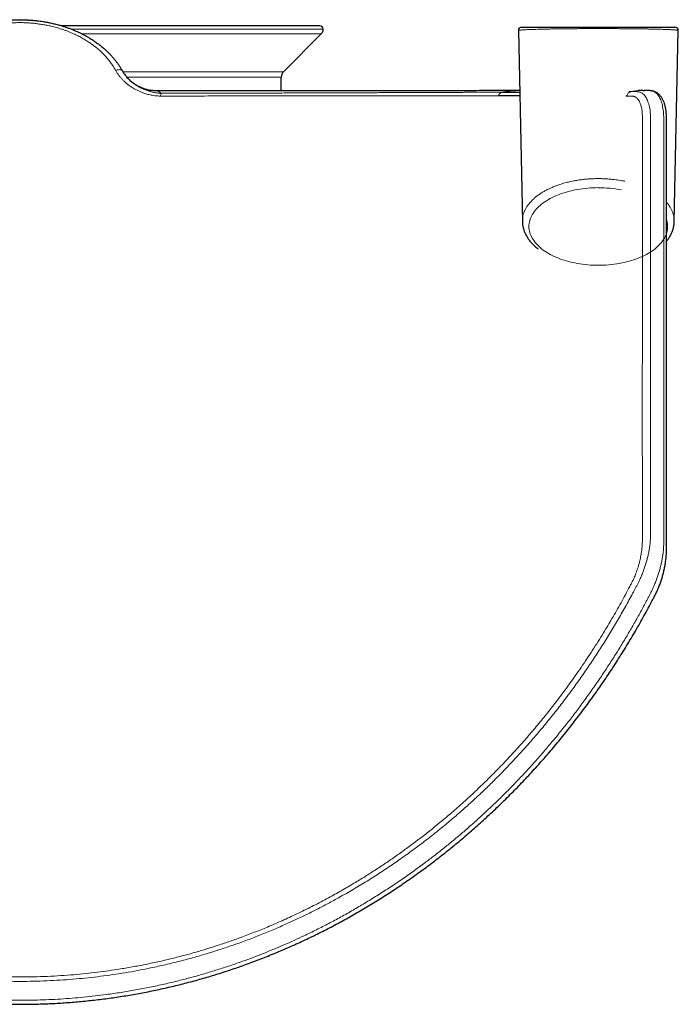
# Model space of a CAD drawing. Header units: millimetres. Extents: x 8 to 2314, y 12 to 2305.
# Tile 5 of 156: x 823 to 923, y 478 to 627. Entities that reach past the tile are written whole.
import ezdxf

# ---------------------------------------------------------------- set-up
doc = ezdxf.new("R2010")
doc.units = ezdxf.units.MM

msp = doc.modelspace()

# ---------------------------------------------------------------- linework, layer by layer
at = {"color": 7, "linetype": 'Continuous', "lineweight": 30}
for p, q in [((841.01, 626.13), (829.8, 626.13)), ((868.85, 626.13), (841.01, 626.13)), ((899.36, 625.93), (922.55, 625.93)), ((863.35, 619.18), (869.06, 624.93)), ((898.86, 625.42), (899.47, 596.52)), ((922.44, 596.52), (923.05, 625.42)), ((838.99, 619.3), (838.99, 619.3)), ((862.98, 616.3), (863, 618.34)), ((840.14, 617.86), (840.12, 617.88)), ((915.31, 615.49), (915.09, 615.49)), ((915.59, 616.18), (915.92, 616.18)), ((918.88, 616.31), (918.86, 616.31))]:
    msp.add_line(p, q, dxfattribs=at)
at = {"color": 252, "linetype": 'Continuous', "lineweight": 0}
for p, q in [((841.01, 625.63), (831.26, 625.63)), ((869.35, 625.63), (841.01, 625.63)), ((841.01, 624.93), (832.84, 624.93)), ((869.06, 624.93), (841.01, 624.93)), ((839.06, 619.18), (863.35, 619.18)), ((863, 618.34), (839.67, 618.34))]:
    msp.add_line(p, q, dxfattribs=at)
at = {"color": 252, "linetype": 'Continuous', "lineweight": 0, "flags": 128}
for points in [[(837.98, 619.36), (838.1, 619.41), (838.21, 619.45), (838.33, 619.48), (838.44, 619.49), (838.55, 619.5), (838.65, 619.49), (838.74, 619.48), (838.82, 619.45), (838.89, 619.41), (838.94, 619.36), (838.99, 619.3)], [(910.95, 601.65), (910.55, 601.64), (910.15, 601.63), (909.75, 601.61), (909.35, 601.58), (908.96, 601.54), (908.56, 601.49), (908.17, 601.44), (907.79, 601.37), (907.41, 601.3), (907.03, 601.22), (906.66, 601.13), (906.3, 601.04), (905.94, 600.93), (905.59, 600.82), (905.25, 600.7), (904.92, 600.58), (904.6, 600.44), (904.28, 600.31), (903.98, 600.16), (903.68, 600.01), (903.4, 599.85), (903.12, 599.68), (902.86, 599.51), (902.61, 599.34), (902.38, 599.15), (902.15, 598.97), (901.94, 598.78), (901.74, 598.58), (901.55, 598.38), (901.38, 598.18), (901.23, 597.97), (901.08, 597.76), (900.95, 597.55), (900.84, 597.33), (900.74, 597.12), (900.66, 596.9), (900.59, 596.68), (900.53, 596.45), (900.5, 596.23), (900.47, 596.01), (900.47, 595.78), (900.47, 595.56), (900.5, 595.33), (900.53, 595.11), (900.59, 594.89), (900.66, 594.66), (900.74, 594.44), (900.84, 594.23), (900.95, 594.01), (901.08, 593.8), (901.23, 593.59), (901.38, 593.38), (901.55, 593.18), (901.74, 592.98), (901.94, 592.78), (902.15, 592.59), (902.38, 592.41), (902.61, 592.22), (902.86, 592.05), (903.12, 591.88), (903.4, 591.71), (903.68, 591.55), (903.98, 591.4), (904.28, 591.26), (904.6, 591.12), (904.92, 590.98), (905.25, 590.86), (905.59, 590.74), (905.94, 590.63), (906.3, 590.52), (906.66, 590.43), (907.03, 590.34), (907.41, 590.26), (907.79, 590.19), (908.17, 590.13), (908.56, 590.07), (908.96, 590.02), (909.35, 589.98), (909.75, 589.95), (910.15, 589.93), (910.55, 589.92), (910.95, 589.92), (911.36, 589.92), (911.76, 589.93), (912.16, 589.95), (912.55, 589.98), (912.95, 590.02), (913.34, 590.07), (913.73, 590.13), (914.12, 590.19), (914.5, 590.26), (914.87, 590.34), (915.24, 590.43), (915.61, 590.52), (915.96, 590.63), (916.31, 590.74), (916.65, 590.86), (916.99, 590.98), (917.31, 591.12), (917.63, 591.26), (917.93, 591.4), (918.23, 591.55), (918.51, 591.71), (918.78, 591.88), (919.05, 592.05), (919.29, 592.22), (919.53, 592.41), (919.76, 592.59), (919.97, 592.78), (920.17, 592.98), (920.35, 593.18), (920.52, 593.38), (920.68, 593.59), (920.82, 593.8), (920.95, 594.01), (921.07, 594.23), (921.17, 594.44), (921.25, 594.66), (921.32, 594.89), (921.37, 595.11), (921.41, 595.33), (921.43, 595.56), (921.44, 595.78), (921.43, 596.01), (921.41, 596.23), (921.37, 596.45), (921.32, 596.68), (921.29, 596.79)]]:
    msp.add_lwpolyline(points, dxfattribs=at)
at = {"color": 7, "linetype": 'Continuous', "lineweight": 30}
for centre, radius, start, end in [((868.85, 625.63), 0.5, 0, 90), ((868.35, 625.63), 1, 315.1969, 0), ((899.36, 625.43), 0.5, 90, 181.2112), ((922.55, 625.43), 0.5, 358.7867, 90), ((864.2, 618.33), 1.2, 135.1969, 179.5)]:
    msp.add_arc(centre, radius, start, end, dxfattribs=at)
at = {"color": 252, "linetype": 'Continuous', "lineweight": 0}
for centre, radius, start, end in [((845.7, 615.44), 0.947, 148.7774, 175.4423), ((910.98, 583.53), 18.11, 79.0732, 90.0842)]:
    msp.add_arc(centre, radius, start, end, dxfattribs=at)
at = {"color": 7, "linetype": 'Continuous', "lineweight": 30}
for points, knots in [([(807.92, 619.3), (808.02, 619.48), (808.23, 619.83), (808.57, 620.34), (808.94, 620.84), (809.34, 621.33), (809.77, 621.8), (810.23, 622.26), (810.71, 622.71), (811.21, 623.12), (811.72, 623.51), (812.23, 623.87), (812.76, 624.21), (813.32, 624.54), (813.89, 624.85), (814.48, 625.14), (815.09, 625.41), (815.7, 625.66), (816.32, 625.88), (816.93, 626.09), (817.56, 626.27), (818.15, 626.43), (818.71, 626.55), (819.24, 626.66), (819.77, 626.76), (820.43, 626.86), (821.14, 626.94), (822.01, 627.01), (822.91, 627.05), (823.75, 627.06), (824.45, 627.03), (824.99, 627), (825.54, 626.96), (826.21, 626.89), (826.91, 626.79), (827.64, 626.67), (828.29, 626.53), (828.94, 626.38), (829.53, 626.22), (830.08, 626.05), (830.58, 625.89), (831.07, 625.71), (831.67, 625.47), (832.25, 625.22), (832.82, 624.95), (833.26, 624.72), (833.7, 624.47), (834.18, 624.19), (834.69, 623.86), (835.23, 623.48), (835.76, 623.08), (836.26, 622.65), (836.69, 622.25), (837.07, 621.87), (837.38, 621.53), (837.68, 621.19), (837.97, 620.83), (838.25, 620.46), (838.51, 620.08), (838.76, 619.7), (838.91, 619.43), (838.99, 619.3)], [0, 0, 0, 0, 0.01839, 0.03688, 0.055406, 0.074143, 0.092917, 0.111904, 0.130929, 0.150057, 0.167769, 0.185482, 0.203311, 0.22114, 0.239148, 0.257156, 0.275285, 0.293414, 0.31062, 0.327826, 0.345137, 0.362447, 0.376437, 0.390426, 0.404472, 0.418518, 0.442094, 0.460507, 0.485973, 0.511525, 0.525599, 0.539673, 0.553804, 0.567936, 0.591658, 0.608925, 0.626191, 0.643564, 0.660936, 0.674976, 0.689017, 0.703114, 0.717211, 0.740873, 0.754679, 0.768485, 0.782345, 0.796205, 0.814895, 0.833618, 0.852541, 0.8715, 0.890556, 0.904137, 0.917718, 0.931355, 0.944992, 0.958714, 0.972437, 0.986218, 1, 1, 1, 1]), ([(838.99, 619.3), (839.04, 619.21), (839.14, 619.04), (839.3, 618.8), (839.48, 618.56), (839.68, 618.32), (839.89, 618.09), (840.12, 617.88), (840.35, 617.67), (840.51, 617.55), (840.59, 617.49)], [0, 0, 0, 0, 0.124171, 0.248343, 0.373458, 0.498575, 0.626481, 0.754389, 0.883176, 1, 1, 1, 1]), ([(844.19, 616.29), (844.17, 616.29), (844.06, 616.29), (843.86, 616.3), (843.59, 616.32), (843.32, 616.35), (843.06, 616.39), (842.8, 616.45), (842.54, 616.52), (842.29, 616.59), (842.04, 616.68), (841.8, 616.78), (841.57, 616.89), (841.34, 617), (841.12, 617.13), (840.91, 617.26), (840.71, 617.4), (840.52, 617.54), (840.4, 617.64), (840.34, 617.69)], [0, 0, 0, 0, 0.01392, 0.079192, 0.144108, 0.208655, 0.272816, 0.336573, 0.399903, 0.462781, 0.525177, 0.587057, 0.648381, 0.709101, 0.769162, 0.828497, 0.88703, 0.944664, 1, 1, 1, 1]), ([(728.06, 616.31), (728.04, 616.31), (727.96, 616.31), (727.82, 616.28), (727.64, 616.24), (727.48, 616.18), (727.32, 616.12), (727.16, 616.03), (727.02, 615.94), (726.88, 615.84), (726.75, 615.72), (726.62, 615.59), (726.51, 615.46), (726.4, 615.31), (726.3, 615.15), (726.2, 614.97), (726.11, 614.78), (726.02, 614.58), (725.94, 614.36), (725.88, 614.13), (725.82, 613.89), (725.77, 613.64), (725.72, 613.39), (725.69, 613.13), (725.66, 612.87), (725.65, 612.62), (725.64, 612.35), (725.63, 612.01), (725.63, 611.5), (725.62, 610.75), (725.62, 609.69), (725.63, 608.01), (725.63, 605.89), (725.63, 593.83), (725.63, 577.4), (725.63, 560.38), (725.63, 552.4), (725.63, 549.44), (725.63, 547.76), (725.63, 547.3), (725.63, 546.97), (725.64, 546.67), (725.65, 546.39), (725.66, 546.11), (725.69, 545.83), (725.72, 545.54), (725.75, 545.24), (725.8, 544.93), (725.85, 544.62), (725.9, 544.31), (725.97, 543.99), (726.04, 543.68), (726.11, 543.37), (726.2, 543.05), (726.28, 542.74), (726.38, 542.43), (726.48, 542.12), (726.58, 541.82), (726.69, 541.52), (726.81, 541.23), (726.93, 540.95), (727.04, 540.68), (727.17, 540.42), (727.3, 540.15), (727.44, 539.87), (727.63, 539.51), (727.97, 538.86), (728.47, 537.93), (729.1, 536.77), (729.75, 535.62), (730.4, 534.48), (731.07, 533.35), (731.75, 532.23), (732.44, 531.11), (733.14, 530.01), (733.84, 528.91), (734.56, 527.83), (735.29, 526.75), (736.03, 525.69), (736.77, 524.63), (737.53, 523.59), (738.3, 522.55), (739.07, 521.53), (739.86, 520.51), (740.65, 519.51), (741.45, 518.52), (742.26, 517.54), (743.08, 516.57), (743.91, 515.61), (744.74, 514.66), (745.59, 513.72), (746.44, 512.8), (747.3, 511.88), (748.17, 510.98), (749.04, 510.08), (749.93, 509.2), (750.82, 508.33), (751.73, 507.46), (752.63, 506.62), (753.55, 505.78), (754.47, 504.95), (755.4, 504.14), (756.33, 503.34), (757.28, 502.55), (758.22, 501.77), (759.18, 501.01), (760.14, 500.25), (761.1, 499.51), (762.08, 498.78), (763.06, 498.07), (764.04, 497.36), (765.03, 496.67), (766.02, 495.99), (767.02, 495.33), (768.03, 494.67), (769.04, 494.03), (770.06, 493.4), (771.08, 492.78), (772.1, 492.18), (773.13, 491.59), (774.16, 491.01), (775.2, 490.44), (776.24, 489.89), (777.29, 489.34), (778.34, 488.82), (779.4, 488.3), (780.46, 487.79), (781.53, 487.3), (782.6, 486.82), (783.67, 486.35), (784.75, 485.9), (785.83, 485.46), (786.91, 485.03), (788, 484.62), (789.09, 484.21), (790.18, 483.82), (791.27, 483.45), (792.36, 483.08), (793.46, 482.73), (794.56, 482.4), (795.66, 482.07), (796.76, 481.76), (797.87, 481.46), (798.98, 481.18), (800.09, 480.9), (801.21, 480.64), (802.32, 480.39), (803.44, 480.16), (804.56, 479.94), (805.68, 479.73), (806.8, 479.53), (807.93, 479.35), (809.05, 479.17), (810.18, 479.02), (811.31, 478.87), (812.44, 478.74), (813.56, 478.62), (814.69, 478.52), (815.82, 478.42), (816.96, 478.34), (818.09, 478.27), (819.23, 478.22), (820.36, 478.18), (821.49, 478.15), (822.61, 478.13), (823.74, 478.13), (824.87, 478.14), (826, 478.16), (827.14, 478.2), (828.26, 478.24), (829.39, 478.31), (830.52, 478.38), (831.65, 478.47), (832.77, 478.57), (833.9, 478.68), (835.02, 478.8), (836.15, 478.94), (837.27, 479.09), (838.39, 479.26), (839.52, 479.43), (840.64, 479.62), (841.76, 479.82), (842.88, 480.04), (844, 480.27), (845.12, 480.51), (846.23, 480.76), (847.34, 481.03), (848.45, 481.31), (849.56, 481.6), (850.67, 481.91), (851.77, 482.22), (852.86, 482.55), (853.96, 482.9), (855.05, 483.25), (856.14, 483.62), (857.23, 484), (858.31, 484.39), (859.39, 484.8), (860.47, 485.22), (861.54, 485.65), (862.62, 486.09), (863.69, 486.55), (864.75, 487.02), (865.82, 487.5), (866.87, 487.99), (867.93, 488.5), (868.97, 489.02), (870.02, 489.55), (871.06, 490.09), (872.1, 490.65), (873.13, 491.22), (874.15, 491.8), (875.18, 492.4), (876.2, 493), (877.21, 493.62), (878.23, 494.25), (879.23, 494.9), (880.23, 495.56), (881.22, 496.22), (882.21, 496.9), (883.19, 497.6), (884.17, 498.3), (885.14, 499.02), (886.11, 499.74), (887.06, 500.48), (888.01, 501.23), (888.96, 502), (889.9, 502.77), (890.83, 503.56), (891.76, 504.36), (892.68, 505.17), (893.59, 505.99), (894.5, 506.82), (895.4, 507.67), (896.29, 508.53), (897.18, 509.4), (898.06, 510.28), (898.93, 511.17), (899.79, 512.07), (900.64, 512.98), (901.49, 513.91), (902.33, 514.84), (903.16, 515.79), (903.98, 516.74), (904.79, 517.71), (905.6, 518.69), (906.39, 519.68), (907.18, 520.69), (907.96, 521.7), (908.73, 522.72), (909.49, 523.75), (910.25, 524.79), (910.99, 525.84), (911.72, 526.9), (912.44, 527.97), (913.16, 529.05), (913.86, 530.14), (914.55, 531.24), (915.23, 532.35), (915.91, 533.47), (916.57, 534.59), (917.22, 535.73), (917.86, 536.88), (918.49, 538.03), (919.01, 539), (919.37, 539.69), (919.58, 540.08), (919.72, 540.37), (919.84, 540.63), (919.96, 540.89), (920.07, 541.15), (920.18, 541.44), (920.29, 541.73), (920.4, 542.03), (920.5, 542.34), (920.59, 542.64), (920.68, 542.95), (920.77, 543.26), (920.84, 543.57), (920.92, 543.89), (920.98, 544.2), (921.04, 544.51), (921.09, 544.82), (921.14, 545.13), (921.18, 545.44), (921.21, 545.75), (921.24, 546.03), (921.25, 546.3), (921.27, 546.56), (921.27, 546.83), (921.28, 547.12), (921.28, 547.5), (921.28, 547.99), (921.28, 548.77), (921.28, 560.95), (921.28, 577.25), (921.28, 596.94), (921.28, 605.71), (921.28, 610.4), (921.28, 611.46), (921.28, 612.01), (921.27, 612.4), (921.25, 612.72), (921.23, 612.99), (921.21, 613.22), (921.17, 613.45), (921.13, 613.69), (921.08, 613.94), (921.02, 614.18), (920.95, 614.41), (920.86, 614.64), (920.77, 614.84), (920.67, 615.04), (920.56, 615.23), (920.44, 615.4), (920.32, 615.55), (920.19, 615.69), (920.06, 615.81), (919.92, 615.92), (919.77, 616.02), (919.62, 616.11), (919.46, 616.18), (919.31, 616.23), (919.16, 616.27), (919.04, 616.29), (918.96, 616.3), (918.92, 616.31)], [0, 0, 0, 0, 0.000245, 0.0009118, 0.0015595, 0.0021924, 0.0028149, 0.003431, 0.0040443, 0.0046577, 0.0052745, 0.0058984, 0.0065272, 0.0071603, 0.0078527, 0.0085666, 0.0093029, 0.0100603, 0.0108356, 0.0116249, 0.0124239, 0.0132274, 0.014017, 0.0148074, 0.0155992, 0.0162675, 0.0169387, 0.0178968, 0.0191334, 0.0211732, 0.0241858, 0.027986, 0.0350678, 0.0418605, 0.1285, 0.1719942, 0.1837845, 0.1949593, 0.1967061, 0.1977818, 0.1986774, 0.1994714, 0.2001981, 0.2008805, 0.2016148, 0.2023172, 0.2030764, 0.2038336, 0.2045903, 0.2053497, 0.2060959, 0.206849, 0.2076022, 0.208354, 0.2091032, 0.2098488, 0.2105896, 0.2113266, 0.2120617, 0.2127981, 0.2135342, 0.2141937, 0.2148896, 0.2155692, 0.2163268, 0.2172176, 0.218508, 0.2217366, 0.22496, 0.2281765, 0.2313859, 0.2345878, 0.2377818, 0.2409676, 0.2441451, 0.2473138, 0.2504735, 0.2536241, 0.2567652, 0.2598967, 0.2630184, 0.2661291, 0.2692416, 0.2723419, 0.2754304, 0.2785076, 0.2815741, 0.2846306, 0.2876775, 0.2907155, 0.2937451, 0.296767, 0.2997816, 0.3027896, 0.3057915, 0.308788, 0.3117795, 0.3147583, 0.3177256, 0.3206829, 0.3236311, 0.3265707, 0.3295026, 0.3324275, 0.3353455, 0.338244, 0.3411381, 0.3440269, 0.3469086, 0.3497813, 0.3526433, 0.355493, 0.3583288, 0.3611666, 0.3640017, 0.366826, 0.36964, 0.3724444, 0.3752398, 0.378027, 0.3808065, 0.383579, 0.3863451, 0.3891055, 0.3918608, 0.3946116, 0.3973586, 0.4001024, 0.4028436, 0.4055835, 0.4082952, 0.411008, 0.4137209, 0.4164303, 0.4191335, 0.4218277, 0.4245105, 0.4271792, 0.4298412, 0.4325107, 0.4351747, 0.4378339, 0.4404889, 0.4431403, 0.4457885, 0.4484343, 0.4510781, 0.45372, 0.4563575, 0.4589911, 0.4616214, 0.464249, 0.4668746, 0.4694988, 0.4721221, 0.4747462, 0.4773525, 0.4799624, 0.4825791, 0.4851993, 0.4878198, 0.4904365, 0.4930463, 0.495646, 0.4982331, 0.5008329, 0.5034422, 0.5060492, 0.5086545, 0.5112585, 0.5138619, 0.5164653, 0.5190691, 0.5216739, 0.5242802, 0.5268887, 0.5294998, 0.5321143, 0.5347326, 0.5373554, 0.5399833, 0.5426168, 0.545258, 0.5478869, 0.5505234, 0.553166, 0.5558137, 0.5584652, 0.5611194, 0.5637749, 0.5664305, 0.5690816, 0.5717432, 0.5744079, 0.5770763, 0.5797491, 0.5824269, 0.5851106, 0.5878007, 0.590498, 0.5932044, 0.595921, 0.5986404, 0.6013634, 0.6040903, 0.6068219, 0.6095587, 0.6123013, 0.6150503, 0.6178062, 0.6205697, 0.6233413, 0.6261216, 0.6289112, 0.6317107, 0.6345206, 0.6373413, 0.640157, 0.6429768, 0.6458091, 0.6486518, 0.651503, 0.6543609, 0.6572232, 0.660088, 0.6629578, 0.6658461, 0.6687414, 0.6716443, 0.6745556, 0.6774758, 0.6804058, 0.683346, 0.6862982, 0.6892636, 0.6922345, 0.6952117, 0.6981957, 0.7011869, 0.704186, 0.7071935, 0.7102099, 0.7132359, 0.716272, 0.7193187, 0.7223765, 0.7254462, 0.7285281, 0.7316219, 0.7347095, 0.7378093, 0.7409198, 0.7440396, 0.7471673, 0.7503014, 0.7534406, 0.7565881, 0.7597492, 0.7629177, 0.7660941, 0.769279, 0.7724729, 0.7756764, 0.77889, 0.7821087, 0.7837216, 0.7846032, 0.7853491, 0.7860306, 0.786667, 0.7873437, 0.7880714, 0.7888004, 0.7895346, 0.790273, 0.7910144, 0.7917576, 0.792501, 0.7932427, 0.7939832, 0.7947311, 0.7954829, 0.7962383, 0.7969967, 0.7977576, 0.7985205, 0.7992859, 0.7999236, 0.8005855, 0.8012988, 0.802084, 0.8029944, 0.8044236, 0.8061168, 0.8095369, 0.9058814, 0.9420106, 0.9736237, 0.9789394, 0.9811246, 0.9824435, 0.9835269, 0.9843835, 0.9851647, 0.9858141, 0.9864803, 0.9872798, 0.9880793, 0.9888806, 0.9896999, 0.9904884, 0.9912789, 0.9920623, 0.9928306, 0.9935765, 0.9942947, 0.9949133, 0.9955721, 0.9962162, 0.9968465, 0.997462, 0.9980674, 0.9986672, 0.9991429, 0.9995966, 1, 1, 1, 1]), ([(899.04, 616.33), (898.69, 616.33), (897.81, 616.33), (896.36, 616.33), (894.69, 616.33), (892.98, 616.32), (891.24, 616.32), (889.48, 616.32), (887.68, 616.32), (885.83, 616.32), (883.92, 616.32), (881.95, 616.31), (879.95, 616.31), (877.92, 616.31), (875.88, 616.31), (873.9, 616.31), (872.01, 616.3), (870.2, 616.3), (868.38, 616.3), (866.54, 616.3), (864.7, 616.3), (862.85, 616.3), (861.01, 616.3), (859.16, 616.3), (857.17, 616.29), (855.06, 616.29), (852.82, 616.29), (850.56, 616.29), (848.3, 616.29), (846.18, 616.29), (844.8, 616.29), (844.19, 616.29)], [0, 0, 0, 0, 0.02411, 0.061364, 0.098518, 0.135565, 0.172503, 0.209327, 0.246035, 0.282622, 0.32082, 0.35888, 0.396801, 0.434581, 0.47222, 0.509717, 0.541674, 0.573527, 0.605275, 0.636918, 0.668457, 0.699332, 0.730106, 0.760782, 0.791361, 0.827641, 0.86379, 0.89981, 0.935706, 0.971478, 1, 1, 1, 1]), ([(899.07, 615.52), (898.55, 615.53), (897.5, 615.53), (896.42, 615.53), (895.87, 615.53)], [0, 0, 0, 0, 0.495935, 1, 1, 1, 1]), ([(896.45, 616.09), (896.93, 616.09), (897.81, 616.1), (898.67, 616.11), (899.05, 616.11)], [0, 0, 0, 0, 0.555696, 1, 1, 1, 1]), ([(917.76, 616.35), (917.65, 616.35), (917.43, 616.35), (917.18, 616.35), (917.04, 616.35), (917, 616.35)], [0, 0, 0, 0, 0.441928, 0.854656, 1, 1, 1, 1]), ([(917.76, 616.35), (917.8, 616.35), (917.86, 616.35), (917.92, 616.35), (917.94, 616.35)], [0, 0, 0, 0, 0.754419, 1, 1, 1, 1]), ([(918.86, 616.32), (918.82, 616.32), (918.73, 616.33), (918.6, 616.34), (918.48, 616.34), (918.4, 616.35), (918.36, 616.35), (918.34, 616.35), (918.34, 616.35), (918.33, 616.35), (918.32, 616.35), (918.31, 616.35), (918.29, 616.35), (918.26, 616.35), (918.22, 616.35), (918.15, 616.35), (918.07, 616.35), (917.99, 616.35), (917.94, 616.35), (917.94, 616.35)], [0, 0, 0, 0, 0.096584, 0.209931, 0.318179, 0.372617, 0.403861, 0.410809, 0.413023, 0.415761, 0.423118, 0.433232, 0.462259, 0.503902, 0.560104, 0.63431, 0.784913, 0.970066, 1, 1, 1, 1]), ([(918.91, 616.31), (918.91, 616.31), (918.9, 616.31), (918.88, 616.31), (918.88, 616.31)], [0, 0, 0, 0, 0.330438, 1, 1, 1, 1]), ([(899.47, 596.52), (899.47, 596.48), (899.47, 596.36), (899.49, 596.15), (899.52, 595.91), (899.57, 595.67), (899.63, 595.43), (899.7, 595.19), (899.79, 594.95), (899.89, 594.72), (900.01, 594.49), (900.13, 594.26), (900.28, 594.03), (900.43, 593.8), (900.6, 593.58), (900.78, 593.37), (900.98, 593.15), (901.19, 592.94), (901.41, 592.74), (901.62, 592.55), (901.77, 592.44), (901.84, 592.39)], [0, 0, 0, 0, 0.026753, 0.07924, 0.131764, 0.184395, 0.237199, 0.290238, 0.343564, 0.397221, 0.451243, 0.505651, 0.560453, 0.615645, 0.671214, 0.727133, 0.783371, 0.839888, 0.896642, 0.953592, 1, 1, 1, 1]), ([(921.28, 593.56), (921.29, 593.57), (921.36, 593.65), (921.48, 593.81), (921.64, 594.04), (921.78, 594.27), (921.91, 594.51), (922.03, 594.75), (922.13, 594.98), (922.22, 595.23), (922.29, 595.47), (922.35, 595.71), (922.39, 595.95), (922.42, 596.2), (922.44, 596.39), (922.44, 596.5), (922.44, 596.52)], [0, 0, 0, 0, 0.012586, 0.095778, 0.178492, 0.260674, 0.342282, 0.42329, 0.503689, 0.58349, 0.662725, 0.741441, 0.819706, 0.897599, 0.975212, 1, 1, 1, 1])]:
    msp.add_open_spline(points, degree=3, knots=knots, dxfattribs=at)
at = {"color": 252, "linetype": 'Continuous', "lineweight": 0}
for points, knots in [([(837.98, 619.36), (837.88, 619.53), (837.7, 619.86), (837.38, 620.33), (837.04, 620.8), (836.67, 621.25), (836.27, 621.7), (835.84, 622.13), (835.39, 622.54), (834.92, 622.93), (834.45, 623.29), (833.94, 623.65), (833.38, 624.01), (832.76, 624.36), (832.11, 624.7), (831.41, 625.02), (830.78, 625.28), (830.23, 625.49), (829.68, 625.67), (829.01, 625.87), (828.27, 626.06), (827.57, 626.21), (826.92, 626.33), (826.25, 626.43), (825.58, 626.51), (824.92, 626.57), (824.22, 626.6), (823.48, 626.62), (822.7, 626.6), (821.9, 626.56), (821.08, 626.49), (820.31, 626.38), (819.6, 626.27), (818.93, 626.13), (818.23, 625.96), (817.5, 625.76), (816.77, 625.52), (816.03, 625.25), (815.35, 624.96), (814.74, 624.67), (814.16, 624.37), (813.57, 624.03), (812.97, 623.65), (812.38, 623.24), (811.8, 622.78), (811.31, 622.35), (810.9, 621.96), (810.54, 621.58), (810.16, 621.15), (809.77, 620.66), (809.44, 620.2), (809.16, 619.77), (809.01, 619.5), (808.93, 619.36)], [0, 0, 0, 0, 0.018533, 0.037066, 0.055798, 0.07453, 0.093558, 0.112586, 0.131822, 0.151057, 0.168876, 0.186694, 0.207737, 0.228791, 0.249833, 0.272717, 0.295601, 0.309087, 0.322573, 0.345253, 0.367934, 0.386369, 0.404804, 0.423425, 0.442046, 0.460042, 0.478037, 0.499297, 0.520569, 0.541828, 0.564961, 0.588094, 0.606024, 0.623955, 0.645134, 0.666325, 0.687504, 0.710542, 0.733581, 0.751595, 0.769609, 0.790887, 0.812178, 0.833456, 0.856606, 0.879756, 0.894639, 0.909522, 0.929557, 0.949603, 0.969639, 0.984819, 1, 1, 1, 1]), ([(923.05, 625.42), (923.05, 625.43), (923.04, 625.44), (922.99, 625.45), (922.91, 625.47), (922.8, 625.48), (922.67, 625.49), (922.5, 625.51), (922.3, 625.52), (922.07, 625.53), (921.81, 625.55), (921.53, 625.56), (921.22, 625.57), (920.89, 625.58), (920.52, 625.6), (920.12, 625.61), (919.69, 625.62), (919.22, 625.63), (918.78, 625.64), (918.38, 625.65), (918.01, 625.65), (917.63, 625.66), (917.24, 625.66), (916.83, 625.67), (916.41, 625.67), (915.98, 625.68), (915.54, 625.68), (915.09, 625.69), (914.63, 625.69), (914.17, 625.7), (913.69, 625.7), (913.21, 625.7), (912.72, 625.7), (912.22, 625.7), (911.74, 625.7), (911.28, 625.71), (910.84, 625.71), (910.4, 625.71), (909.96, 625.7), (909.51, 625.7), (909.07, 625.7), (908.63, 625.7), (908.2, 625.7), (907.79, 625.7), (907.38, 625.69), (906.98, 625.69), (906.59, 625.69), (906.2, 625.68), (905.82, 625.68), (905.44, 625.67), (905.07, 625.67), (904.7, 625.66), (904.33, 625.66), (903.97, 625.65), (903.62, 625.65), (903.29, 625.64), (902.96, 625.63), (902.64, 625.63), (902.33, 625.62), (902.03, 625.61), (901.66, 625.6), (901.24, 625.59), (900.82, 625.58), (900.46, 625.56), (900.15, 625.55), (899.87, 625.54), (899.6, 625.52), (899.38, 625.5), (899.19, 625.49), (899.05, 625.47), (898.95, 625.46), (898.89, 625.44), (898.86, 625.43), (898.86, 625.43), (898.86, 625.42)], [0, 0, 0, 0, 0.019625, 0.036486, 0.053375, 0.070395, 0.087445, 0.104677, 0.121942, 0.139346, 0.156786, 0.173284, 0.189815, 0.206507, 0.223235, 0.240193, 0.257194, 0.274375, 0.291606, 0.303303, 0.315018, 0.326816, 0.338615, 0.350494, 0.362373, 0.37435, 0.38635, 0.398067, 0.409807, 0.42166, 0.433513, 0.445472, 0.457431, 0.469517, 0.481631, 0.492141, 0.50267, 0.513289, 0.523908, 0.534608, 0.545309, 0.556101, 0.566914, 0.577127, 0.587357, 0.597661, 0.607965, 0.618333, 0.628701, 0.639139, 0.649593, 0.660569, 0.67156, 0.682624, 0.693687, 0.704811, 0.715935, 0.727126, 0.73833, 0.750066, 0.761818, 0.783092, 0.804446, 0.821959, 0.839511, 0.858596, 0.877728, 0.897903, 0.918131, 0.937564, 0.957042, 0.973384, 0.989753, 1, 1, 1, 1]), ([(844.76, 615.51), (844.62, 615.51), (844.33, 615.52), (843.9, 615.56), (843.4, 615.63), (842.84, 615.76), (842.27, 615.93), (841.77, 616.12), (841.32, 616.32), (840.88, 616.55), (840.46, 616.8), (840.05, 617.07), (839.67, 617.36), (839.33, 617.66), (839.02, 617.96), (838.72, 618.29), (838.45, 618.63), (838.2, 618.99), (838.05, 619.24), (837.98, 619.36)], [0, 0, 0, 0, 0.048971, 0.098005, 0.146998, 0.222941, 0.298898, 0.35828, 0.417711, 0.477097, 0.538203, 0.599357, 0.660461, 0.716274, 0.772125, 0.827935, 0.885276, 0.942662, 1, 1, 1, 1]), ([(840.59, 617.49), (840.59, 617.48), (840.76, 617.35), (841.12, 617.11), (841.67, 616.79), (842.17, 616.55), (842.58, 616.39), (842.95, 616.26), (843.37, 616.14), (843.86, 616.03), (844.37, 615.95), (844.72, 615.93), (844.89, 615.93)], [0, 0, 0, 0, 0.006821, 0.148202, 0.29039, 0.435087, 0.507892, 0.580696, 0.684141, 0.788887, 0.893605, 1, 1, 1, 1]), ([(728.05, 616.31), (728.02, 616.31), (727.92, 616.3), (727.76, 616.26), (727.55, 616.19), (727.32, 616.05), (727.1, 615.86), (726.89, 615.61), (726.7, 615.32), (726.54, 614.98), (726.4, 614.6), (726.28, 614.18), (726.19, 613.74), (726.13, 613.29), (726.09, 612.84), (726.06, 612.38), (726.04, 611.76), (726.05, 610.98), (726.05, 609.73), (726.05, 608.18), (726.05, 605.68), (726.05, 589.07), (726.02, 570.29), (726.06, 552.51), (726.05, 549.3), (726.04, 548.66), (726.04, 548.03), (726.07, 547.38), (726.11, 546.75), (726.19, 546.14), (726.29, 545.54), (726.41, 544.92), (726.56, 544.3), (726.73, 543.67), (726.92, 543.04), (727.14, 542.41), (727.36, 541.82), (727.6, 541.26), (727.84, 540.74), (728.09, 540.23), (728.35, 539.74), (728.74, 538.99), (729.26, 538.03), (729.93, 536.81), (730.62, 535.57), (731.48, 534.1), (732.48, 532.43), (733.64, 530.57), (734.83, 528.73), (736.05, 526.9), (737.25, 525.2), (738.4, 523.61), (739.5, 522.13), (740.63, 520.67), (741.77, 519.24), (742.94, 517.82), (744.22, 516.31), (745.63, 514.7), (747.18, 513.01), (748.76, 511.34), (750.38, 509.71), (752.01, 508.12), (753.66, 506.58), (755.33, 505.09), (757.03, 503.62), (758.76, 502.19), (760.42, 500.87), (762.02, 499.65), (763.54, 498.53), (765.07, 497.43), (766.62, 496.37), (768.19, 495.34), (769.91, 494.24), (771.79, 493.1), (773.85, 491.91), (775.93, 490.76), (778.05, 489.67), (780.14, 488.64), (782.21, 487.68), (784.26, 486.78), (786.33, 485.93), (788.41, 485.12), (790.52, 484.35), (792.65, 483.64), (794.79, 482.96), (796.95, 482.34), (799.13, 481.76), (801.32, 481.24), (803.53, 480.76), (805.65, 480.35), (807.69, 480), (809.65, 479.7), (811.61, 479.44), (813.57, 479.23), (815.59, 479.04), (817.65, 478.9), (819.76, 478.8), (821.86, 478.74), (823.97, 478.73), (825.97, 478.76), (827.85, 478.83), (829.62, 478.92), (831.38, 479.05), (833.12, 479.21), (834.85, 479.39), (836.74, 479.63), (838.78, 479.92), (840.97, 480.29), (843.15, 480.71), (845.32, 481.18), (847.42, 481.68), (849.44, 482.2), (851.39, 482.75), (853.33, 483.34), (855.25, 483.97), (857.05, 484.59), (858.74, 485.22), (860.32, 485.83), (861.88, 486.46), (863.42, 487.11), (864.94, 487.79), (866.58, 488.55), (868.33, 489.4), (870.2, 490.36), (872.04, 491.34), (873.86, 492.37), (875.68, 493.44), (877.49, 494.55), (879.29, 495.71), (881.07, 496.9), (882.82, 498.13), (884.45, 499.32), (885.96, 500.46), (887.37, 501.57), (888.75, 502.68), (890.1, 503.81), (891.43, 504.96), (892.85, 506.23), (894.36, 507.62), (895.95, 509.14), (897.5, 510.68), (899.02, 512.26), (900.49, 513.84), (901.91, 515.42), (903.28, 517), (904.62, 518.61), (905.93, 520.23), (907.22, 521.88), (908.47, 523.56), (909.7, 525.25), (910.89, 526.95), (912.04, 528.67), (913.15, 530.39), (914.24, 532.12), (915.28, 533.85), (916.28, 535.56), (917.23, 537.26), (917.93, 538.55), (918.39, 539.42), (918.63, 539.87), (918.86, 540.33), (919.09, 540.8), (919.31, 541.27), (919.54, 541.79), (919.75, 542.36), (919.97, 542.98), (920.16, 543.6), (920.33, 544.21), (920.48, 544.83), (920.6, 545.43), (920.7, 546.02), (920.78, 546.6), (920.82, 547.16), (920.85, 547.71), (920.86, 548.25), (920.86, 549.33), (920.86, 551.7), (920.86, 565.43), (920.86, 582.78), (920.86, 601.37), (920.87, 608.56), (920.86, 611.62), (920.85, 612.14), (920.83, 612.66), (920.79, 613.16), (920.73, 613.64), (920.64, 614.1), (920.53, 614.53), (920.39, 614.92), (920.23, 615.27), (920.04, 615.57), (919.84, 615.83), (919.61, 616.03), (919.36, 616.19), (919.13, 616.27), (918.96, 616.31), (918.89, 616.31), (918.88, 616.31)], [0, 0, 0, 0, 0.000495, 0.001557, 0.002618, 0.004107, 0.005601, 0.007096, 0.008585, 0.010071, 0.011563, 0.013055, 0.014542, 0.015832, 0.017124, 0.018418, 0.019711, 0.022321, 0.02493, 0.03015, 0.03518, 0.04581, 0.168807, 0.19213, 0.193917, 0.195707, 0.197495, 0.19928, 0.201064, 0.202587, 0.204115, 0.205643, 0.207165, 0.208689, 0.210219, 0.211748, 0.213272, 0.214624, 0.215979, 0.21734, 0.218703, 0.220062, 0.223512, 0.226733, 0.230306, 0.23388, 0.239222, 0.244566, 0.249909, 0.255252, 0.260595, 0.265068, 0.269542, 0.274015, 0.278447, 0.28288, 0.287312, 0.292828, 0.298346, 0.303864, 0.309382, 0.314898, 0.320242, 0.325588, 0.330934, 0.33628, 0.341624, 0.346107, 0.350591, 0.355074, 0.359501, 0.363928, 0.368355, 0.373942, 0.379531, 0.385122, 0.390711, 0.396298, 0.401517, 0.406737, 0.411957, 0.417175, 0.422395, 0.427615, 0.432836, 0.438055, 0.443275, 0.448496, 0.453717, 0.458936, 0.463504, 0.468074, 0.472644, 0.477214, 0.481783, 0.486645, 0.49151, 0.496375, 0.501239, 0.506102, 0.510189, 0.514277, 0.518364, 0.522383, 0.526403, 0.530422, 0.535555, 0.540691, 0.545827, 0.550963, 0.556096, 0.560794, 0.565494, 0.570194, 0.574893, 0.579591, 0.583534, 0.587478, 0.591421, 0.595309, 0.599196, 0.603083, 0.607993, 0.612905, 0.617817, 0.622729, 0.627639, 0.632697, 0.637756, 0.642816, 0.647875, 0.652933, 0.657175, 0.661418, 0.66566, 0.669848, 0.674036, 0.678223, 0.683483, 0.688743, 0.694005, 0.699266, 0.704525, 0.709572, 0.71462, 0.719668, 0.724715, 0.729786, 0.734858, 0.73993, 0.745001, 0.749994, 0.754988, 0.759982, 0.764975, 0.769741, 0.774507, 0.779273, 0.780516, 0.781763, 0.78301, 0.784253, 0.785491, 0.786728, 0.788222, 0.789721, 0.79122, 0.792714, 0.794206, 0.795703, 0.7972, 0.798692, 0.800205, 0.801719, 0.803236, 0.804751, 0.81083, 0.822986, 0.919405, 0.955582, 0.978099, 0.979542, 0.98099, 0.982437, 0.983879, 0.985316, 0.986751, 0.988256, 0.989766, 0.991276, 0.992781, 0.994288, 0.995801, 0.997313, 0.99882, 0.999783, 1, 1, 1, 1]), ([(915.92, 616.18), (916.03, 616.18), (916.22, 616.18), (916.48, 616.18), (916.72, 616.18), (916.95, 616.16), (917.17, 616.12), (917.39, 616.04), (917.61, 615.92), (917.82, 615.74), (918.03, 615.5), (918.22, 615.21), (918.38, 614.87), (918.52, 614.49), (918.64, 614.08), (918.74, 613.63), (918.81, 613.08), (918.85, 612.46), (918.87, 611.76), (918.87, 611.04), (918.86, 610.32), (918.85, 609.6), (918.83, 607.69), (918.87, 594.72), (918.83, 577.69), (918.85, 559.57), (918.83, 552.6), (918.84, 549.73), (918.84, 549.25), (918.84, 548.76), (918.82, 548.26), (918.78, 547.75), (918.71, 547.21), (918.61, 546.63), (918.48, 546.02), (918.33, 545.41), (918.15, 544.79), (917.96, 544.18), (917.74, 543.57), (917.5, 542.96), (917.26, 542.42), (917.03, 541.94), (916.81, 541.52), (916.59, 541.11), (916.36, 540.7), (915.85, 539.73), (915.02, 538.21), (913.85, 536.17), (912.65, 534.15), (911.41, 532.16), (910.13, 530.2), (908.82, 528.26), (907.46, 526.34), (906.07, 524.45), (904.64, 522.59), (903.16, 520.75), (901.65, 518.94), (900.1, 517.16), (898.51, 515.41), (896.88, 513.68), (895.3, 512.08), (893.76, 510.58), (892.29, 509.19), (890.78, 507.83), (889.25, 506.49), (887.6, 505.1), (885.83, 503.67), (883.93, 502.21), (881.99, 500.78), (880.02, 499.4), (878.02, 498.06), (875.98, 496.76), (873.91, 495.51), (871.95, 494.39), (870.1, 493.38), (868.38, 492.48), (866.64, 491.61), (864.88, 490.78), (863.04, 489.95), (861.13, 489.13), (859.14, 488.33), (857.13, 487.58), (855.1, 486.86), (853.03, 486.18), (850.92, 485.53), (848.76, 484.93), (846.58, 484.37), (844.4, 483.87), (842.31, 483.43), (840.34, 483.06), (838.47, 482.75), (836.61, 482.48), (834.75, 482.25), (832.9, 482.05), (831, 481.88), (829.05, 481.75), (827.05, 481.66), (825.05, 481.6), (823.05, 481.59), (821.05, 481.62), (819.05, 481.69), (817.04, 481.8), (815.03, 481.95), (813.03, 482.15), (811.03, 482.39), (809.14, 482.65), (807.37, 482.93), (805.7, 483.22), (804.06, 483.54), (802.42, 483.89), (800.81, 484.26), (799.05, 484.7), (797.16, 485.2), (795.14, 485.79), (793.13, 486.42), (791.14, 487.09), (789.19, 487.79), (787.29, 488.52), (785.43, 489.28), (783.58, 490.08), (781.76, 490.9), (780.04, 491.72), (778.45, 492.52), (776.96, 493.3), (775.49, 494.09), (774.05, 494.91), (772.62, 495.74), (771.09, 496.66), (769.46, 497.69), (767.73, 498.83), (766.02, 500), (764.34, 501.2), (762.66, 502.45), (760.96, 503.77), (759.27, 505.13), (757.6, 506.54), (755.97, 507.97), (754.45, 509.35), (753.05, 510.68), (751.75, 511.94), (750.48, 513.22), (749.23, 514.52), (748.02, 515.82), (746.72, 517.26), (745.35, 518.83), (743.92, 520.54), (742.52, 522.27), (741.16, 524.03), (739.81, 525.84), (738.48, 527.69), (737.18, 529.59), (735.91, 531.52), (734.68, 533.47), (733.49, 535.43), (732.57, 537.01), (731.91, 538.18), (731.49, 538.93), (731.07, 539.69), (730.65, 540.45), (730.24, 541.23), (729.88, 541.93), (729.58, 542.58), (729.33, 543.17), (729.1, 543.76), (728.89, 544.36), (728.7, 544.97), (728.54, 545.58), (728.39, 546.18), (728.28, 546.74), (728.2, 547.24), (728.14, 547.7), (728.1, 548.15), (728.07, 548.59), (728.03, 552.25), (728.14, 569.11), (728.06, 587.44), (728.07, 603.14), (728.06, 606.2), (728.07, 607.98), (728.06, 609.26), (728.04, 610.04), (728.03, 610.81), (728.03, 611.58), (728.05, 612.33), (728.09, 613.01), (728.16, 613.59), (728.26, 614.07), (728.39, 614.51), (728.53, 614.88), (728.68, 615.18), (728.83, 615.43), (729, 615.65), (729.19, 615.83), (729.4, 615.99), (729.63, 616.1), (729.88, 616.17), (730.2, 616.19), (730.57, 616.18), (730.85, 616.18), (730.98, 616.18)], [0, 0, 0, 0, 0.001696, 0.002923, 0.004154, 0.005385, 0.006611, 0.007833, 0.009053, 0.010543, 0.012039, 0.013535, 0.015026, 0.016514, 0.018008, 0.019502, 0.02099, 0.02299, 0.02499, 0.026993, 0.028998, 0.031004, 0.033007, 0.045029, 0.140637, 0.176431, 0.197948, 0.199323, 0.200702, 0.202081, 0.203456, 0.204827, 0.206196, 0.207704, 0.209217, 0.210731, 0.212238, 0.213749, 0.215265, 0.21678, 0.21829, 0.219448, 0.220607, 0.221768, 0.222931, 0.224092, 0.229914, 0.235746, 0.241577, 0.247337, 0.253098, 0.258859, 0.264619, 0.270379, 0.276141, 0.281903, 0.287663, 0.293424, 0.299186, 0.304948, 0.310709, 0.315618, 0.320528, 0.325439, 0.330349, 0.335257, 0.34102, 0.346783, 0.352547, 0.358309, 0.364072, 0.369837, 0.375601, 0.381364, 0.385975, 0.390587, 0.395199, 0.399811, 0.404422, 0.409478, 0.414537, 0.419596, 0.424654, 0.42971, 0.434965, 0.440221, 0.445479, 0.450736, 0.45599, 0.460411, 0.464833, 0.469254, 0.473594, 0.477934, 0.482274, 0.486935, 0.491599, 0.496264, 0.50093, 0.505594, 0.510255, 0.514952, 0.51965, 0.524349, 0.529047, 0.533744, 0.537689, 0.541635, 0.545581, 0.549464, 0.553348, 0.557232, 0.562168, 0.567107, 0.572047, 0.576985, 0.581922, 0.586665, 0.591408, 0.596152, 0.600896, 0.605638, 0.609618, 0.613597, 0.617577, 0.621501, 0.625426, 0.629351, 0.634297, 0.639244, 0.644192, 0.649139, 0.654085, 0.659328, 0.664572, 0.669818, 0.675063, 0.680306, 0.684703, 0.689101, 0.693498, 0.697839, 0.702181, 0.706522, 0.71197, 0.717419, 0.722868, 0.728317, 0.733764, 0.739438, 0.745113, 0.750789, 0.756466, 0.762141, 0.767815, 0.769971, 0.77213, 0.774288, 0.776445, 0.778599, 0.780752, 0.782237, 0.783728, 0.785219, 0.786705, 0.788189, 0.789677, 0.791166, 0.79265, 0.793852, 0.795056, 0.796263, 0.79747, 0.798674, 0.826953, 0.94007, 0.952977, 0.959431, 0.965885, 0.968037, 0.970192, 0.972347, 0.9745, 0.97665, 0.9788, 0.980372, 0.98195, 0.983528, 0.9851, 0.986359, 0.987623, 0.988888, 0.990151, 0.99141, 0.992825, 0.994244, 0.99566, 0.99783, 1, 1, 1, 1]), ([(731.6, 615.49), (731.44, 615.49), (731.22, 615.48), (730.95, 615.49), (730.79, 615.48), (730.62, 615.46), (730.42, 615.4), (730.22, 615.29), (730.04, 615.13), (729.87, 614.92), (729.73, 614.68), (729.61, 614.4), (729.5, 614.08), (729.42, 613.73), (729.35, 613.34), (729.31, 612.92), (729.29, 612.46), (729.26, 609.21), (729.33, 594.15), (729.27, 575.02), (729.28, 557.14), (729.28, 550.94), (729.28, 548.91), (729.28, 548.37), (729.3, 547.87), (729.33, 547.4), (729.37, 546.94), (729.44, 546.44), (729.54, 545.9), (729.65, 545.34), (729.79, 544.79), (729.95, 544.24), (730.13, 543.69), (730.33, 543.16), (730.54, 542.64), (730.77, 542.16), (731.25, 541.24), (731.9, 539.99), (732.76, 538.44), (733.59, 536.97), (734.52, 535.39), (735.55, 533.69), (736.65, 531.95), (737.77, 530.24), (738.9, 528.58), (740.06, 526.93), (741.25, 525.3), (742.49, 523.67), (743.78, 522.03), (745.09, 520.42), (746.43, 518.84), (747.79, 517.29), (749.18, 515.76), (750.61, 514.24), (752.1, 512.72), (753.65, 511.2), (755.15, 509.78), (756.63, 508.43), (758.08, 507.16), (759.62, 505.85), (761.23, 504.54), (762.93, 503.21), (764.68, 501.9), (766.46, 500.61), (768.28, 499.37), (770.06, 498.19), (771.83, 497.08), (773.49, 496.08), (775.09, 495.16), (776.58, 494.33), (778.03, 493.56), (779.41, 492.84), (780.78, 492.17), (782.14, 491.52), (783.69, 490.81), (785.46, 490.04), (787.44, 489.22), (789.45, 488.44), (791.48, 487.71), (793.52, 487.02), (795.58, 486.38), (797.66, 485.77), (799.77, 485.22), (801.89, 484.7), (804.03, 484.24), (806.19, 483.82), (808.32, 483.45), (810.42, 483.14), (812.4, 482.9), (814.28, 482.7), (816.02, 482.55), (817.73, 482.43), (819.45, 482.34), (821.24, 482.28), (823.13, 482.26), (825.1, 482.27), (827.13, 482.33), (829.17, 482.43), (831.12, 482.56), (832.99, 482.73), (834.75, 482.92), (836.48, 483.15), (838.3, 483.41), (840.22, 483.73), (842.27, 484.12), (844.36, 484.55), (846.44, 485.04), (848.34, 485.53), (850.11, 486.02), (851.77, 486.51), (853.52, 487.07), (855.32, 487.67), (857.22, 488.36), (859.18, 489.11), (860.89, 489.8), (862.3, 490.41), (863.42, 490.9), (864.53, 491.41), (865.65, 491.94), (866.77, 492.49), (867.91, 493.05), (869.03, 493.64), (870.43, 494.38), (872.09, 495.31), (873.94, 496.39), (875.68, 497.46), (877.34, 498.51), (878.97, 499.6), (880.58, 500.71), (882.17, 501.86), (883.74, 503.03), (885.29, 504.23), (886.81, 505.46), (888.43, 506.81), (890.13, 508.3), (891.91, 509.92), (893.65, 511.58), (895.35, 513.27), (897.02, 515), (898.64, 516.75), (900.23, 518.55), (901.78, 520.37), (903.29, 522.23), (904.59, 523.89), (905.69, 525.35), (906.59, 526.58), (907.48, 527.83), (908.36, 529.1), (909.23, 530.38), (910.08, 531.68), (910.92, 532.99), (911.9, 534.58), (912.83, 536.14), (913.71, 537.66), (914.39, 538.87), (915.05, 540.09), (915.58, 541.07), (915.92, 541.73), (916.08, 542.05), (916.24, 542.36), (916.41, 542.73), (916.58, 543.15), (916.72, 543.53), (916.85, 543.91), (916.98, 544.32), (917.11, 544.76), (917.22, 545.2), (917.31, 545.62), (917.4, 546.06), (917.48, 546.54), (917.55, 547.05), (917.59, 547.56), (917.62, 548.08), (917.65, 550.93), (917.57, 564.13), (917.64, 581.35), (917.62, 599.02), (917.63, 606.92), (917.62, 610.93), (917.63, 612.09), (917.62, 612.51), (917.6, 612.84), (917.58, 613.1), (917.55, 613.36), (917.51, 613.63), (917.45, 613.91), (917.36, 614.22), (917.25, 614.52), (917.11, 614.8), (916.95, 615.04), (916.78, 615.21), (916.63, 615.32), (916.49, 615.4), (916.34, 615.45), (916.18, 615.48), (916.03, 615.49), (915.74, 615.48), (915.5, 615.49), (915.31, 615.49)], [0, 0, 0, 0, 0.002605, 0.003474, 0.004344, 0.005212, 0.006509, 0.007821, 0.009143, 0.01048, 0.011776, 0.013085, 0.014404, 0.015735, 0.017069, 0.018415, 0.019769, 0.021132, 0.046494, 0.14794, 0.185101, 0.199264, 0.200937, 0.202435, 0.203935, 0.205063, 0.206197, 0.207534, 0.20888, 0.210246, 0.211621, 0.212959, 0.214307, 0.215676, 0.217057, 0.218327, 0.219604, 0.224877, 0.228915, 0.232953, 0.237512, 0.242689, 0.247816, 0.252945, 0.257921, 0.262899, 0.267933, 0.272969, 0.278171, 0.283376, 0.288455, 0.293536, 0.298621, 0.303708, 0.309, 0.314294, 0.319656, 0.3242, 0.329013, 0.333827, 0.339018, 0.344212, 0.34957, 0.354931, 0.36025, 0.365573, 0.370456, 0.375341, 0.37959, 0.38384, 0.387646, 0.391454, 0.39506, 0.398667, 0.402224, 0.407358, 0.412495, 0.417633, 0.422774, 0.427913, 0.433055, 0.438202, 0.443352, 0.448543, 0.453738, 0.458955, 0.464175, 0.469105, 0.474037, 0.478292, 0.482548, 0.486404, 0.49044, 0.494762, 0.499085, 0.503887, 0.508692, 0.513511, 0.518333, 0.522563, 0.526794, 0.53088, 0.534969, 0.539831, 0.544696, 0.549841, 0.554989, 0.559911, 0.563843, 0.568051, 0.572262, 0.576937, 0.581615, 0.586771, 0.59193, 0.594854, 0.597778, 0.600704, 0.60363, 0.606676, 0.609722, 0.61277, 0.615817, 0.621161, 0.626507, 0.63126, 0.636004, 0.64075, 0.645502, 0.650256, 0.655019, 0.659783, 0.664554, 0.669326, 0.675217, 0.681111, 0.687005, 0.692903, 0.698798, 0.704697, 0.710599, 0.716504, 0.722447, 0.728391, 0.732199, 0.736006, 0.739815, 0.743625, 0.747503, 0.75138, 0.755261, 0.759141, 0.765396, 0.768865, 0.772335, 0.775805, 0.779276, 0.78072, 0.781368, 0.782015, 0.783317, 0.784299, 0.785285, 0.786224, 0.787167, 0.788309, 0.789457, 0.790423, 0.791392, 0.792702, 0.794025, 0.795355, 0.796699, 0.798207, 0.81945, 0.910274, 0.94483, 0.97067, 0.977734, 0.979142, 0.980552, 0.981366, 0.982179, 0.982999, 0.98382, 0.984954, 0.986093, 0.987461, 0.988839, 0.990239, 0.991651, 0.992552, 0.993454, 0.994369, 0.995284, 0.996126, 0.996969, 1, 1, 1, 1]), ([(844.19, 616.29), (844.2, 616.29), (844.23, 616.29), (844.3, 616.27), (844.4, 616.23), (844.55, 616.15), (844.71, 616.06), (844.83, 615.97), (844.89, 615.93)], [0, 0, 0, 0, 0.061699, 0.209673, 0.4055, 0.602095, 0.800756, 1, 1, 1, 1]), ([(895.87, 615.53), (895.33, 615.53), (894.24, 615.53), (892.56, 615.53), (890.85, 615.53), (889.1, 615.53), (887.32, 615.53), (885.51, 615.53), (883.66, 615.53), (881.78, 615.53), (879.87, 615.53), (877.91, 615.53), (875.92, 615.53), (873.9, 615.53), (871.84, 615.53), (869.76, 615.53), (867.67, 615.53), (865.56, 615.52), (863.42, 615.52), (861.26, 615.52), (859.07, 615.52), (856.95, 615.52), (854.89, 615.52), (852.89, 615.52), (850.88, 615.51), (848.85, 615.51), (846.81, 615.51), (845.44, 615.51), (844.76, 615.51)], [0, 0, 0, 0, 0.039694, 0.079406, 0.119126, 0.158846, 0.198555, 0.238248, 0.277798, 0.317358, 0.356918, 0.396468, 0.436354, 0.476251, 0.516148, 0.556034, 0.595223, 0.634436, 0.673661, 0.712884, 0.752095, 0.791283, 0.826055, 0.860844, 0.895643, 0.930441, 0.965229, 1, 1, 1, 1]), ([(844.89, 615.93), (845.51, 615.93), (846.74, 615.93), (848.58, 615.93), (850.41, 615.94), (852.03, 615.94), (853.44, 615.94), (854.63, 615.95), (855.83, 615.95), (857.02, 615.95), (858.2, 615.95), (859.42, 615.96), (860.69, 615.96), (862.05, 615.96), (863.45, 615.97), (864.84, 615.97), (866.17, 615.98), (867.44, 615.98), (868.7, 615.99), (870, 615.99), (871.36, 615.99), (872.71, 616), (874.01, 616), (875.22, 616.01), (876.37, 616.01), (877.47, 616.02), (878.56, 616.02), (879.66, 616.02), (880.77, 616.03), (881.89, 616.03), (883, 616.04), (884.1, 616.04), (885.19, 616.04), (886.27, 616.05), (887.33, 616.05), (888.39, 616.06), (889.44, 616.06), (890.47, 616.07), (891.5, 616.07), (892.51, 616.07), (893.52, 616.08), (894.51, 616.08), (895.48, 616.09), (896.13, 616.09), (896.45, 616.09)], [0, 0, 0, 0, 0.031065, 0.062144, 0.093262, 0.124393, 0.145106, 0.165819, 0.186553, 0.207287, 0.22805, 0.248814, 0.272232, 0.29565, 0.321713, 0.347754, 0.371112, 0.394471, 0.417941, 0.441411, 0.467686, 0.494491, 0.518739, 0.542986, 0.564685, 0.586384, 0.608103, 0.629822, 0.6528, 0.675779, 0.698779, 0.721779, 0.74481, 0.767841, 0.790933, 0.814025, 0.837164, 0.860387, 0.88362, 0.906857, 0.930134, 0.953415, 0.976706, 1, 1, 1, 1]), ([(895.87, 615.53), (895.88, 615.59), (895.9, 615.73), (896.03, 615.89), (896.22, 616.03), (896.37, 616.07), (896.45, 616.09)], [0, 0, 0, 0, 0.247773, 0.496152, 0.748023, 1, 1, 1, 1]), ([(896.45, 616.09), (896.66, 616.13), (897.09, 616.21), (897.75, 616.28), (898.4, 616.32), (898.83, 616.33), (899.04, 616.33)], [0, 0, 0, 0, 0.252423, 0.504853, 0.75729, 1, 1, 1, 1]), ([(915.92, 616.18), (915.84, 616.15), (915.66, 616.1), (915.47, 615.93), (915.34, 615.72), (915.32, 615.57), (915.31, 615.49)], [0, 0, 0, 0, 0.246804, 0.494654, 0.746542, 1, 1, 1, 1]), ([(915.92, 616.18), (916.14, 616.22), (916.57, 616.29), (917.19, 616.34), (917.58, 616.35), (917.76, 616.35)], [0, 0, 0, 0, 0.357683, 0.715374, 1, 1, 1, 1]), ([(899.47, 596.52), (899.47, 596.57), (899.46, 596.7), (899.48, 596.9), (899.51, 597.21), (899.59, 597.59), (899.74, 598.01), (899.93, 598.41), (900.12, 598.74), (900.31, 599.01), (900.52, 599.29), (900.82, 599.63), (901.21, 600), (901.62, 600.35), (902.05, 600.66), (902.51, 600.95), (902.99, 601.23), (903.48, 601.48), (903.98, 601.7), (904.47, 601.9), (904.93, 602.07), (905.34, 602.2), (905.82, 602.35), (906.43, 602.51), (907.15, 602.66), (907.86, 602.79), (908.52, 602.88), (909.14, 602.94), (909.74, 602.99), (910.35, 603.01), (910.75, 603.02), (910.95, 603.02)], [0, 0, 0, 0, 0.014249, 0.037694, 0.061171, 0.105101, 0.149244, 0.18826, 0.227425, 0.25087, 0.274347, 0.318277, 0.36242, 0.401436, 0.440601, 0.478384, 0.515998, 0.553746, 0.588079, 0.622514, 0.653782, 0.677226, 0.700703, 0.744633, 0.788777, 0.827792, 0.866958, 0.900069, 0.933283, 0.966589, 1, 1, 1, 1]), ([(910.95, 603.02), (911.17, 603.02), (911.61, 603.01), (912.23, 602.98), (912.81, 602.94), (913.32, 602.88), (913.82, 602.82), (914.29, 602.74), (914.67, 602.68), (914.88, 602.63), (914.95, 602.62)], [0, 0, 0, 0, 0.160953, 0.322434, 0.455733, 0.589331, 0.709267, 0.829421, 0.950146, 1, 1, 1, 1]), ([(921.28, 599.4), (921.34, 599.33), (921.53, 599.12), (921.76, 598.79), (921.99, 598.39), (922.14, 598.06), (922.25, 597.77), (922.34, 597.47), (922.41, 597.09), (922.45, 596.75), (922.44, 596.56), (922.44, 596.52)], [0, 0, 0, 0, 0.08044, 0.231002, 0.364071, 0.497651, 0.577614, 0.657688, 0.807519, 0.95808, 1, 1, 1, 1])]:
    msp.add_open_spline(points, degree=3, knots=knots, dxfattribs=at)

doc.saveas('drawing.dxf')
